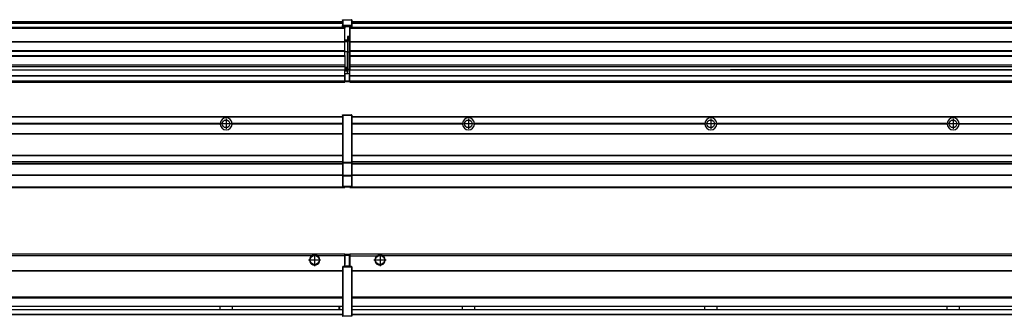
# Model space of a CAD drawing. Header units: inches. Extents: x -381 to 25622, y -418 to 176.
# Tile 28 of 47: x 10183 to 10995, y -154 to 90. Entities that reach past the tile are written whole.
import ezdxf

# ---------------------------------------------------------------- set-up
doc = ezdxf.new("R2010")
doc.units = ezdxf.units.IN
doc.linetypes.add('DOT_CENTER', pattern=[14, 12, -1, 0, -1])
doc.layers.add('1', color=7, linetype='Continuous')

# ---------------------------------------------------------------- blocks, each defined once
blk = doc.blocks.new('Modulos_intermedio__FL-14__7__18', base_point=(10455.18, -48.03))
at = {"color": 7, "linetype": 'Continuous'}
for p, q in [((10456.88, 10.47), (11849.18, 10.47)), ((10456.88, 10.22), (11849.18, 10.22)), ((10476.43, 10.47), (10476.48, 10.52)), ((10476.48, 10.52), (10483.88, 10.52)), ((10483.93, 10.47), (10483.88, 10.52)), ((10548.29, 4.77), (10456.88, 4.77)), ((10548.28, 4.47), (10456.88, 4.47)), ((10548.29, 4.17), (10456.88, 4.17)), ((10548.28, 4.47), (10548.29, 4.77)), ((10548.29, 4.17), (10548.28, 4.47)), ((10550.45, 6.05), (10550.45, 6.04)), ((10550.45, 2.91), (10550.45, 2.9)), ((10558.07, 4.77), (10558.08, 4.47)), ((10748.29, 4.77), (10558.07, 4.77)), ((10558.08, 4.47), (10558.07, 4.17)), ((10748.29, 4.17), (10558.07, 4.17)), ((10748.28, 4.47), (10558.08, 4.47)), ((10748.28, 4.47), (10748.29, 4.77)), ((10748.29, 4.17), (10748.28, 4.47)), ((10948.29, 4.77), (10758.07, 4.77)), ((10758.07, 4.77), (10758.08, 4.47)), ((10758.08, 4.47), (10758.07, 4.17)), ((10948.29, 4.17), (10758.07, 4.17)), ((10948.28, 4.47), (10758.08, 4.47)), ((10948.28, 4.47), (10948.29, 4.77)), ((10948.29, 4.17), (10948.28, 4.47)), ((10958.07, 4.77), (11148.29, 4.77)), ((10958.07, 4.77), (10958.08, 4.47)), ((10958.08, 4.47), (10958.07, 4.17)), ((11148.29, 4.17), (10958.07, 4.17)), ((11148.28, 4.47), (10958.08, 4.47)), ((10456.88, -3.53), (11849.18, -3.53)), ((10456.88, -3.78), (11849.18, -3.78)), ((11849.18, -4.03), (10456.88, -4.03)), ((10456.88, -21.53), (11849.18, -21.53)), ((10456.88, -21.78), (11849.18, -21.78)), ((10456.88, -26.73), (11849.18, -26.73)), ((10456.88, -26.82), (11849.18, -26.82)), ((10456.88, -28.37), (11849.18, -28.37)), ((10456.88, -28.53), (11849.18, -28.53)), ((10456.88, -28.65), (11849.18, -28.65)), ((11849.18, -38.02), (10456.88, -38.02)), ((11849.18, -38.11), (10456.88, -38.11)), ((10455.18, -47.53), (10455.18, -48.03)), ((10455.18, -48.03), (11851.18, -48.03)), ((10456.63, -47.53), (11849.43, -47.53))]:
    blk.add_line(p, q, dxfattribs=at)
for centre in [(10553.18, 4.47), (10753.18, 4.47), (10953.18, 4.47)]:
    blk.add_circle(centre, 3.15, dxfattribs=at)
for centre, start, end in [((10553.18, 4.47), 3.5101, 176.4899), ((10753.18, 4.47), 3.5101, 176.4899), ((10953.18, 4.47), 3.5101, 176.4899), ((10553.18, 4.47), 183.51008, 356.48992), ((10753.18, 4.47), 183.51008, 356.48992), ((10953.18, 4.47), 183.51008, 356.48992)]:
    blk.add_arc(centre, 4.9, start, end, dxfattribs=at)
at = {"layer": '1', "color": 2, "linetype": 'DOT_CENTER'}
for p, q in [((10553.18, 8.62), (10553.18, 0.32)), ((10753.18, 8.62), (10753.18, 0.32)), ((10953.18, 8.62), (10953.18, 0.32)), ((10557.33, 4.47), (10549.03, 4.47)), ((10757.33, 4.47), (10749.03, 4.47)), ((10957.33, 4.47), (10949.03, 4.47))]:
    blk.add_line(p, q, dxfattribs=at)
blk = doc.blocks.new('Modulos_intermedio__FL-14__6__21', base_point=(9055.18, -48.03))
at = {"color": 7, "linetype": 'Continuous'}
for p, q in [((9056.88, 10.47), (10449.18, 10.47)), ((9056.88, 10.22), (10449.18, 10.22)), ((10422.43, 10.47), (10422.48, 10.52)), ((10422.48, 10.52), (10429.88, 10.52)), ((10429.93, 10.47), (10429.88, 10.52)), ((10449.18, 11.72), (10449.19, 11.79)), ((10449.18, 11.72), (10449.18, 11.47)), ((10449.18, 11.47), (10449.43, 11.47)), ((10449.18, 11.47), (10449.18, -27.21)), ((10449.19, 11.82), (10449.22, 11.86)), ((10449.19, 11.79), (10449.19, 11.82)), ((10449.22, 11.86), (10449.25, 11.9)), ((10449.25, 11.9), (10449.29, 11.93)), ((10449.29, 11.93), (10449.34, 11.96)), ((10449.34, 11.96), (10449.36, 11.96)), ((10449.36, 11.96), (10449.43, 11.97)), ((10449.43, 11.97), (10456.63, 11.97)), ((10449.43, 11.97), (10449.43, 11.47)), ((10449.43, 11.47), (10449.43, -27.21)), ((10456.63, 11.47), (10449.43, 11.47)), ((10456.7, 11.96), (10456.63, 11.97)), ((10456.63, 11.97), (10456.63, 11.47)), ((10456.63, 11.47), (10456.63, -27.21)), ((10456.88, 11.47), (10456.63, 11.47)), ((10456.72, 11.96), (10456.7, 11.96)), ((10456.76, 11.93), (10456.72, 11.96)), ((10456.8, 11.9), (10456.76, 11.93)), ((10456.84, 11.86), (10456.8, 11.9)), ((10456.86, 11.82), (10456.84, 11.86)), ((10456.87, 11.79), (10456.86, 11.82)), ((10456.88, 11.72), (10456.87, 11.79)), ((10456.88, 11.72), (10456.88, 11.47)), ((10456.88, 11.47), (10456.88, -27.21)), ((10348.29, 4.77), (10158.07, 4.77)), ((10348.29, 4.17), (10158.07, 4.17)), ((10348.28, 4.47), (10158.08, 4.47)), ((10348.29, 4.77), (10348.28, 4.47)), ((10348.28, 4.47), (10348.29, 4.17)), ((10449.18, 4.77), (10358.07, 4.77)), ((10358.08, 4.47), (10358.07, 4.77)), ((10358.07, 4.17), (10358.08, 4.47)), ((10449.18, 4.17), (10358.07, 4.17)), ((10449.18, 4.47), (10358.08, 4.47)), ((9056.88, -3.53), (10449.18, -3.53)), ((9056.88, -3.78), (10449.18, -3.78)), ((10449.18, -4.03), (9056.88, -4.03)), ((9056.88, -21.53), (10449.18, -21.53)), ((9056.88, -21.78), (10449.18, -21.78)), ((9056.88, -26.73), (10449.18, -26.73)), ((9056.88, -26.82), (10449.18, -26.82)), ((9056.88, -28.37), (10449.18, -28.37)), ((9056.88, -28.53), (10449.18, -28.53)), ((9056.88, -28.65), (10449.18, -28.65)), ((10449.18, -27.21), (10449.18, -27.52)), ((10449.18, -27.21), (10449.43, -27.21)), ((10449.18, -27.52), (10449.19, -27.54)), ((10449.18, -27.52), (10449.18, -38.19)), ((10449.19, -27.54), (10449.22, -27.57)), ((10449.22, -27.57), (10449.25, -27.59)), ((10449.25, -27.59), (10449.29, -27.6)), ((10449.29, -27.6), (10449.34, -27.61)), ((10449.34, -27.61), (10449.36, -27.61)), ((10449.36, -27.61), (10449.43, -27.62)), ((10449.43, -27.21), (10456.63, -27.21)), ((10449.43, -27.21), (10449.43, -27.62)), ((10449.43, -27.62), (10456.63, -27.62)), ((10449.43, -27.62), (10449.43, -38.3)), ((10456.88, -27.21), (10456.63, -27.21)), ((10456.63, -27.21), (10456.63, -27.62)), ((10456.7, -27.61), (10456.63, -27.62)), ((10456.63, -27.62), (10456.63, -38.3)), ((10456.72, -27.61), (10456.7, -27.61)), ((10456.76, -27.6), (10456.72, -27.61)), ((10456.8, -27.59), (10456.76, -27.6)), ((10456.84, -27.57), (10456.8, -27.59)), ((10456.87, -27.54), (10456.84, -27.57)), ((10456.88, -27.52), (10456.87, -27.54)), ((10456.88, -27.21), (10456.88, -27.52)), ((10456.88, -27.52), (10456.88, -38.19)), ((10449.18, -38.02), (9056.88, -38.02)), ((10449.18, -38.11), (9056.88, -38.11)), ((10449.18, -38.19), (10449.18, -38.71)), ((10449.18, -38.19), (10449.19, -38.22)), ((10449.18, -38.71), (10449.43, -38.71)), ((10449.18, -38.71), (10449.18, -47.03)), ((10449.19, -38.22), (10449.22, -38.25)), ((10449.22, -38.25), (10449.25, -38.27)), ((10449.25, -38.27), (10449.29, -38.28)), ((10449.29, -38.28), (10449.34, -38.29)), ((10449.34, -38.29), (10449.36, -38.29)), ((10449.36, -38.29), (10449.43, -38.3)), ((10456.63, -38.3), (10449.43, -38.3)), ((10449.43, -38.3), (10449.43, -38.71)), ((10456.63, -38.71), (10449.43, -38.71)), ((10449.43, -38.71), (10449.43, -47.03)), ((10456.7, -38.29), (10456.63, -38.3)), ((10456.63, -38.3), (10456.63, -38.71)), ((10456.88, -38.71), (10456.63, -38.71)), ((10456.63, -38.71), (10456.63, -47.03)), ((10456.72, -38.29), (10456.7, -38.29)), ((10456.76, -38.28), (10456.72, -38.29)), ((10456.8, -38.27), (10456.76, -38.28)), ((10456.84, -38.25), (10456.8, -38.27)), ((10456.87, -38.22), (10456.84, -38.25)), ((10456.88, -38.19), (10456.87, -38.22)), ((10456.88, -38.19), (10456.88, -38.71)), ((10456.88, -38.71), (10456.88, -47.03)), ((9055.18, -48.03), (10451.18, -48.03)), ((9056.63, -47.53), (10449.43, -47.53)), ((10449.18, -47.03), (10449.43, -47.03)), ((10449.18, -47.03), (10449.18, -47.28)), ((10449.18, -47.28), (10449.19, -47.34)), ((10449.19, -47.34), (10449.19, -47.37)), ((10449.19, -47.37), (10449.22, -47.41)), ((10449.22, -47.41), (10449.25, -47.45)), ((10449.25, -47.45), (10449.29, -47.49)), ((10449.29, -47.49), (10449.34, -47.51)), ((10449.34, -47.51), (10449.36, -47.52)), ((10449.36, -47.52), (10449.43, -47.53)), ((10449.43, -47.03), (10456.63, -47.03)), ((10449.43, -47.03), (10449.43, -47.53)), ((10449.43, -47.53), (10456.63, -47.53)), ((10451.18, -47.53), (10451.18, -48.03)), ((10456.63, -47.03), (10456.63, -47.53)), ((10456.88, -47.03), (10456.63, -47.03)), ((10456.7, -47.52), (10456.63, -47.53)), ((10456.72, -47.51), (10456.7, -47.52)), ((10456.76, -47.49), (10456.72, -47.51)), ((10456.8, -47.45), (10456.76, -47.49)), ((10456.84, -47.41), (10456.8, -47.45)), ((10456.86, -47.37), (10456.84, -47.41)), ((10456.87, -47.34), (10456.86, -47.37)), ((10456.88, -47.28), (10456.87, -47.34)), ((10456.88, -47.03), (10456.88, -47.28))]:
    blk.add_line(p, q, dxfattribs=at)
blk.add_circle((10353.18, 4.47), 3.15, dxfattribs=at)
for start, end in [(3.5101, 176.4899), (183.51008, 356.48992)]:
    blk.add_arc((10353.18, 4.47), 4.9, start, end, dxfattribs=at)
at = {"layer": '1', "color": 2, "linetype": 'DOT_CENTER'}
for p, q in [((10353.18, 8.62), (10353.18, 0.32)), ((10357.33, 4.47), (10349.03, 4.47))]:
    blk.add_line(p, q, dxfattribs=at)
blk = doc.blocks.new('F-246__35', base_point=(621.12, -75.97))
for name, p in [('Modulos_intermedio__FL-14__6__21', (9055.18, -48.03)), ('Modulos_intermedio__FL-14__7__18', (10455.18, -48.03))]:
    blk.add_blockref(name, p)
blk = doc.blocks.new('Alzado2', base_point=(2889, -32))
blk.add_blockref('F-246__35', (621.12, -75.97))
blk = doc.blocks.new('Modulos_intermedio__FL-14__7__44', base_point=(10455.18, 38.97))
at = {"color": 7, "linetype": 'Continuous'}
for p, q in [((10455.18, 84.47), (10455.18, 83.99)), ((10455.18, 83.99), (10455.18, 83.97)), ((11851.18, 83.99), (10455.18, 83.99)), ((10455.18, 83.97), (10455.18, 83.47)), ((10455.18, 83.97), (11851.18, 83.97)), ((10455.18, 83.47), (10455.18, 72.41)), ((10455.18, 83.47), (11851.18, 83.47)), ((10456.88, 88.97), (11849.18, 88.97)), ((10456.88, 88.96), (11849.18, 88.96)), ((10456.88, 88.35), (11849.18, 88.35)), ((10456.88, 88.03), (11849.18, 88.03)), ((10456.88, 87.7), (11849.18, 87.7)), ((10455.18, 72.41), (10455.18, 72.16)), ((10455.18, 72.41), (11851.18, 72.41)), ((10455.18, 72.16), (11851.18, 72.16)), ((10455.18, 72.16), (10455.18, 64.79)), ((11851.18, 64.79), (10455.18, 64.79)), ((10455.18, 64.79), (10455.18, 64.54)), ((10455.18, 64.54), (10455.18, 60.91)), ((10455.18, 64.54), (11851.18, 64.54)), ((10455.18, 60.91), (10455.18, 60.41)), ((10455.18, 60.91), (11851.18, 60.91)), ((10455.18, 60.41), (11851.18, 60.41)), ((10455.18, 60.41), (10455.18, 59.42)), ((10455.18, 59.42), (10455.18, 53.15)), ((10455.18, 53.15), (10455.18, 51.48)), ((10455.18, 53.15), (11851.18, 53.15)), ((11851.18, 51.48), (10455.18, 51.48)), ((10455.18, 51.48), (10455.18, 51.37)), ((10455.18, 51.37), (10455.18, 49.19)), ((10455.18, 49.19), (10455.18, 49.16)), ((10455.18, 49.19), (10769.43, 49.19)), ((10455.18, 44.48), (10455.18, 49.16)), ((10455.18, 49.16), (10769.43, 49.16)), ((10778.18, 49.19), (10769.43, 49.19)), ((10769.43, 49.19), (10769.43, 49.18)), ((10769.43, 49.18), (10778.18, 49.18)), ((10769.43, 49.18), (10769.43, 49.16)), ((10769.43, 49.16), (10778.18, 49.16)), ((10778.18, 49.19), (10778.18, 49.18)), ((10969.43, 49.19), (10778.18, 49.19)), ((10778.18, 49.18), (10778.18, 49.16)), ((10778.18, 49.16), (10969.43, 49.16)), ((10978.18, 49.19), (10969.43, 49.19)), ((10969.43, 49.19), (10969.43, 49.18)), ((10969.43, 49.18), (10978.18, 49.18)), ((10969.43, 49.18), (10969.43, 49.16)), ((10969.43, 49.16), (10978.18, 49.16)), ((10978.18, 49.19), (10978.18, 49.18)), ((11169.43, 49.19), (10978.18, 49.19)), ((10978.18, 49.18), (10978.18, 49.16)), ((10978.18, 49.16), (11169.43, 49.16)), ((10455.18, 44.48), (10455.18, 44.04)), ((10455.18, 44.48), (11851.13, 44.48)), ((10455.18, 39.97), (10455.18, 44.04)), ((10455.18, 44.04), (11851.13, 44.04)), ((10455.18, 39.97), (10455.18, 39.47)), ((10455.18, 39.97), (11851.13, 39.97)), ((10455.18, 39.47), (10455.18, 39.22)), ((10455.18, 39.47), (11851.13, 39.47)), ((10455.18, 39.22), (10455.18, 38.97)), ((10455.18, 39.22), (11851.13, 39.22)), ((10455.18, 38.97), (11851.13, 38.97))]:
    blk.add_line(p, q, dxfattribs=at)
blk = doc.blocks.new('Modulos_intermedio__FL-14__6__47', base_point=(9055.18, 38.97))
at = {"color": 7, "linetype": 'Continuous'}
for p, q in [((10449.19, 90.22), (10449.18, 90.16)), ((10449.18, 90.16), (10449.19, 90.22)), ((10449.18, 90.16), (10449.18, 85.33)), ((10449.19, 90.32), (10449.22, 90.36)), ((10449.19, 90.29), (10449.19, 90.32)), ((10449.19, 90.22), (10449.19, 90.29)), ((10449.19, 90.24), (10449.22, 90.28)), ((10449.19, 90.22), (10449.19, 90.24)), ((10449.22, 90.36), (10449.25, 90.4)), ((10449.22, 90.28), (10449.25, 90.32)), ((10449.25, 90.4), (10449.29, 90.43)), ((10449.25, 90.32), (10449.29, 90.35)), ((10449.29, 90.43), (10449.34, 90.46)), ((10449.29, 90.35), (10449.34, 90.37)), ((10449.34, 90.46), (10449.36, 90.46)), ((10449.34, 90.37), (10449.36, 90.38)), ((10449.36, 90.46), (10449.43, 90.47)), ((10449.36, 90.38), (10449.43, 90.39)), ((10449.43, 90.47), (10456.63, 90.47)), ((10449.43, 90.47), (10449.43, 90.39)), ((10449.43, 90.39), (10449.43, 85.56)), ((10449.43, 90.39), (10456.63, 90.39)), ((10456.7, 90.46), (10456.63, 90.47)), ((10456.63, 90.47), (10456.63, 90.39)), ((10456.7, 90.38), (10456.63, 90.39)), ((10456.63, 90.39), (10456.63, 85.56)), ((10456.72, 90.46), (10456.7, 90.46)), ((10456.72, 90.37), (10456.7, 90.38)), ((10456.76, 90.43), (10456.72, 90.46)), ((10456.76, 90.35), (10456.72, 90.37)), ((10456.8, 90.4), (10456.76, 90.43)), ((10456.8, 90.32), (10456.76, 90.35)), ((10456.84, 90.36), (10456.8, 90.4)), ((10456.84, 90.28), (10456.8, 90.32)), ((10456.86, 90.32), (10456.84, 90.36)), ((10456.86, 90.24), (10456.84, 90.28)), ((10456.87, 90.29), (10456.86, 90.32)), ((10456.88, 90.22), (10456.86, 90.24)), ((10456.88, 90.22), (10456.87, 90.29)), ((10456.88, 90.16), (10456.88, 90.22)), ((10456.88, 90.22), (10456.88, 90.16)), ((10456.88, 90.16), (10456.88, 85.33)), ((10451.18, 83.99), (9055.18, 83.99)), ((9055.18, 83.97), (10451.18, 83.97)), ((9055.18, 83.47), (10451.18, 83.47)), ((9056.88, 88.97), (10449.18, 88.97)), ((9056.88, 88.96), (10449.18, 88.96)), ((9056.88, 88.35), (10449.18, 88.35)), ((9056.88, 88.03), (10449.18, 88.03)), ((9056.88, 87.7), (10449.18, 87.7)), ((10449.18, 85.33), (10449.19, 85.4)), ((10449.18, 85.33), (10449.18, 85.22)), ((10449.18, 85.22), (10449.19, 85.29)), ((10449.18, 85.22), (10449.18, 84.97)), ((10449.18, 84.97), (10449.18, 84.72)), ((10449.18, 84.97), (10449.43, 84.97)), ((10449.19, 84.66), (10449.18, 84.72)), ((10449.19, 85.42), (10449.22, 85.46)), ((10449.19, 85.4), (10449.19, 85.42)), ((10449.19, 85.32), (10449.22, 85.36)), ((10449.19, 85.29), (10449.19, 85.32)), ((10449.19, 84.63), (10449.19, 84.66)), ((10449.22, 84.59), (10449.19, 84.63)), ((10449.22, 85.46), (10449.25, 85.5)), ((10449.22, 85.36), (10449.25, 85.4)), ((10449.22, 85.36), (10449.25, 85.4)), ((10449.25, 84.55), (10449.22, 84.59)), ((10449.25, 85.5), (10449.29, 85.53)), ((10449.25, 85.4), (10449.34, 85.46)), ((10449.25, 85.4), (10449.29, 85.43)), ((10449.29, 84.51), (10449.25, 84.55)), ((10449.29, 85.53), (10449.34, 85.55)), ((10449.29, 85.43), (10449.34, 85.46)), ((10449.34, 84.49), (10449.29, 84.51)), ((10449.34, 85.55), (10449.36, 85.55)), ((10449.34, 85.46), (10449.36, 85.46)), ((10449.36, 84.48), (10449.34, 84.49)), ((10449.36, 85.55), (10449.43, 85.56)), ((10449.36, 85.46), (10449.43, 85.47)), ((10449.43, 84.47), (10449.36, 84.48)), ((10456.63, 85.56), (10449.43, 85.56)), ((10449.43, 85.56), (10449.43, 85.47)), ((10449.43, 85.47), (10456.63, 85.47)), ((10449.43, 85.47), (10449.43, 84.97)), ((10449.43, 84.97), (10449.43, 84.47)), ((10449.43, 84.97), (10451.18, 84.97)), ((10449.43, 84.47), (10451.18, 84.47)), ((10451.18, 84.97), (10451.18, 83.97)), ((10451.18, 84.97), (10454.88, 84.97)), ((10451.18, 83.97), (10451.18, 83.47)), ((10451.18, 72.41), (10451.18, 83.47)), ((10454.88, 84.97), (10456.63, 84.97)), ((10454.88, 84.97), (10454.88, 77.44)), ((10454.88, 84.47), (10456.63, 84.47)), ((10456.63, 85.56), (10456.63, 85.47)), ((10456.7, 85.55), (10456.63, 85.56)), ((10456.63, 85.47), (10456.63, 84.97)), ((10456.7, 85.46), (10456.63, 85.47)), ((10456.63, 84.97), (10456.63, 84.47)), ((10456.88, 84.97), (10456.63, 84.97)), ((10456.63, 84.47), (10456.7, 84.48)), ((10456.72, 85.55), (10456.7, 85.55)), ((10456.72, 85.46), (10456.7, 85.46)), ((10456.7, 84.48), (10456.72, 84.49)), ((10456.76, 85.53), (10456.72, 85.55)), ((10456.72, 85.46), (10456.76, 85.43)), ((10456.76, 85.43), (10456.72, 85.46)), ((10456.72, 84.49), (10456.76, 84.51)), ((10456.8, 85.5), (10456.76, 85.53)), ((10456.8, 85.4), (10456.76, 85.43)), ((10456.76, 84.51), (10456.8, 84.55)), ((10456.84, 85.46), (10456.8, 85.5)), ((10456.8, 85.4), (10456.84, 85.36)), ((10456.84, 85.36), (10456.8, 85.4)), ((10456.8, 84.55), (10456.84, 84.59)), ((10456.86, 85.42), (10456.84, 85.46)), ((10456.86, 85.32), (10456.84, 85.36)), ((10456.84, 84.59), (10456.86, 84.63)), ((10456.87, 85.4), (10456.86, 85.42)), ((10456.87, 85.29), (10456.86, 85.32)), ((10456.86, 84.63), (10456.87, 84.66)), ((10456.88, 85.33), (10456.87, 85.4)), ((10456.88, 85.22), (10456.87, 85.29)), ((10456.87, 84.66), (10456.88, 84.72)), ((10456.88, 85.33), (10456.88, 85.22)), ((10456.88, 85.22), (10456.88, 84.97)), ((10456.88, 84.97), (10456.88, 84.72)), ((10453.43, 73.5), (10451.18, 73.5)), ((10453.43, 76.45), (10453.43, 73.5)), ((10454.88, 76.45), (10453.43, 76.45)), ((10453.43, 73), (10453.43, 73.5)), ((10453.43, 73.5), (10453.68, 73.5)), ((10453.68, 73.19), (10453.67, 73.21)), ((10453.68, 76.45), (10453.68, 73.5)), ((10453.68, 76.3), (10454.88, 76.3)), ((10453.68, 73.25), (10453.68, 73.5)), ((10453.68, 73.19), (10453.68, 72.5)), ((10454.88, 79.65), (10455.18, 79.58)), ((10454.88, 78.12), (10455.18, 78.12)), ((10454.88, 77.6), (10455.18, 77.6)), ((10454.88, 77.44), (10455.18, 77.36)), ((10454.88, 76.45), (10455.18, 76.53)), ((10454.88, 76.3), (10454.88, 76.45)), ((10455.18, 76.3), (10454.88, 76.3)), ((10454.88, 63.97), (10454.88, 76.3)), ((9055.18, 72.41), (10451.18, 72.41)), ((9055.18, 72.16), (10451.18, 72.16)), ((10453.43, 73), (10451.18, 73)), ((10451.18, 72.5), (10453.43, 72.5)), ((10451.18, 72.41), (10451.18, 72.16)), ((10451.18, 64.79), (10451.18, 72.16)), ((10453.43, 73), (10453.43, 72.5)), ((10453.68, 72.5), (10453.43, 72.5)), ((10453.43, 72.5), (10453.43, 63.97)), ((10453.68, 63.97), (10453.68, 72.5)), ((10451.18, 64.79), (9055.18, 64.79)), ((9055.18, 64.54), (10451.18, 64.54)), ((9055.18, 60.91), (10451.18, 60.91)), ((9055.18, 60.41), (10451.18, 60.41)), ((10451.18, 64.79), (10451.18, 64.54)), ((10451.18, 60.91), (10451.18, 64.54)), ((10453.43, 63.97), (10451.18, 63.97)), ((10451.18, 60.91), (10451.18, 60.41)), ((10451.18, 60.41), (10451.18, 59.42)), ((10451.18, 59.42), (10451.18, 53.15)), ((10453.43, 63.97), (10453.68, 63.97)), ((10453.43, 50.98), (10453.43, 63.97)), ((10453.68, 50.98), (10453.68, 63.97)), ((10453.68, 63.97), (10454.88, 63.97)), ((10455.18, 63.97), (10454.88, 63.97)), ((10454.88, 49.58), (10454.88, 63.97)), ((9055.18, 53.15), (10451.18, 53.15)), ((10451.18, 51.48), (9055.18, 51.48)), ((9778.18, 49.19), (10451.18, 49.19)), ((9778.18, 49.16), (10451.18, 49.16)), ((10451.18, 53.15), (10451.18, 51.48)), ((10451.18, 51.48), (10451.18, 51.37)), ((10451.18, 51.37), (10451.18, 49.19)), ((10453.43, 50.98), (10451.18, 50.98)), ((10453.43, 49.98), (10451.18, 49.98)), ((10451.18, 49.19), (10451.18, 49.16)), ((10451.18, 47.58), (10451.18, 49.16)), ((10453.43, 48.98), (10451.18, 48.98)), ((10453.43, 50.98), (10453.68, 50.98)), ((10453.43, 49.98), (10453.43, 50.98)), ((10453.43, 49.98), (10453.43, 48.98)), ((10453.68, 48.98), (10453.43, 48.98)), ((10453.43, 47.91), (10453.43, 48.98)), ((10453.68, 49.73), (10453.68, 50.98)), ((10453.68, 49.73), (10453.68, 48.98)), ((10453.68, 49.58), (10454.88, 49.58)), ((10453.68, 47.66), (10453.68, 48.98)), ((10453.68, 48.93), (10454.88, 48.93)), ((10455.18, 49.58), (10454.88, 49.58)), ((10454.88, 48.93), (10454.88, 49.58)), ((10454.88, 48.93), (10454.88, 47.33)), ((10454.88, 48.93), (10455.18, 48.85)), ((9055.18, 44.48), (10451.13, 44.48)), ((9055.18, 44.04), (10451.13, 44.04)), ((10451.13, 47.58), (10451.18, 47.58)), ((10451.13, 44.48), (10451.13, 47.58)), ((10451.13, 45.47), (10451.18, 45.48)), ((10451.13, 44.48), (10451.18, 44.48)), ((10451.13, 44.48), (10451.13, 44.04)), ((10451.13, 39.97), (10451.13, 44.04)), ((10453.43, 47.91), (10451.18, 47.91)), ((10451.18, 46), (10451.18, 47.58)), ((10451.18, 46), (10451.18, 39.97)), ((10451.18, 46), (10453.43, 46)), ((10453.43, 46), (10453.43, 47.91)), ((10453.43, 47.91), (10453.52, 47.89)), ((10453.43, 46), (10454.88, 46)), ((10453.52, 47.89), (10453.6, 47.83)), ((10453.6, 47.83), (10453.66, 47.75)), ((10453.66, 47.75), (10453.68, 47.66)), ((10453.68, 46), (10453.68, 47.66)), ((10455.18, 45.08), (10454.63, 44.93)), ((10454.63, 44.93), (10454.63, 39.97)), ((10454.88, 47.33), (10454.88, 46)), ((10455.18, 45.92), (10454.88, 46)), ((10454.88, 45), (10455.18, 45.08)), ((10454.88, 45), (10454.88, 39.97)), ((10454.88, 44.81), (10455.18, 44.87)), ((10454.88, 41.31), (10455.18, 41.37)), ((10454.88, 40.83), (10455.18, 40.91)), ((9055.18, 39.97), (10451.13, 39.97)), ((9055.18, 39.47), (10451.13, 39.47)), ((9055.18, 39.22), (10451.13, 39.22)), ((9055.18, 38.97), (10451.13, 38.97)), ((10451.18, 40.48), (10451.13, 40.48)), ((10451.13, 39.97), (10451.13, 39.47)), ((10451.13, 39.22), (10451.13, 39.47)), ((10451.13, 39.22), (10451.13, 38.97)), ((10451.18, 39.97), (10454.63, 39.97)), ((10451.18, 39.97), (10451.18, 39.47)), ((10451.18, 39.47), (10454.63, 39.47)), ((10454.63, 39.97), (10454.63, 39.47)), ((10454.88, 39.97), (10454.63, 39.97)), ((10454.88, 39.97), (10454.88, 39.72))]:
    blk.add_line(p, q, dxfattribs=at)
for centre, start, end in [((10453.43, 73.25), 270, 0), ((10453.43, 49.73), 0, 90), ((10454.63, 39.72), 270, 0)]:
    blk.add_arc(centre, 0.25, start, end, dxfattribs=at)
blk = doc.blocks.new('F-246__61', base_point=(621.12, 38.97))
for name, p in [('Modulos_intermedio__FL-14__6__47', (9055.18, 38.97)), ('Modulos_intermedio__FL-14__7__44', (10455.18, 38.97))]:
    blk.add_blockref(name, p)
blk = doc.blocks.new('Inferior2', base_point=(2889, 64.72))
blk.add_blockref('F-246__61', (621.12, 38.97))
blk = doc.blocks.new('Modulos_intermedio__FL-14__7__69', base_point=(10455.18, -154.47))
at = {"color": 7, "linetype": 'Continuous'}
for p, q in [((10455.18, -102.97), (10455.18, -104.47)), ((10455.18, -102.97), (11851.13, -102.97)), ((10455.18, -104.47), (10477.77, -104.47)), ((10455.18, -104.47), (10455.18, -113.47)), ((10477.77, -104.47), (10478.72, -103.98)), ((10478.72, -103.98), (10480.18, -103.72)), ((10480.18, -103.72), (10481.63, -103.98)), ((10481.63, -103.98), (10482.59, -104.47)), ((11823.77, -104.47), (10482.59, -104.47)), ((10456.88, -116.72), (11849.18, -116.72)), ((10456.88, -116.97), (11849.18, -116.97)), ((11849.18, -117.22), (10456.88, -117.22)), ((11849.18, -138.72), (10456.88, -138.72)), ((11849.18, -138.97), (10456.88, -138.97)), ((10456.88, -139.22), (11849.18, -139.22)), ((10456.88, -145.97), (11849.18, -145.97)), ((10456.88, -146.22), (11849.18, -146.22)), ((10548.28, -146.3), (10548.28, -146.22)), ((10558.08, -146.22), (10558.08, -146.3)), ((10748.28, -146.3), (10748.28, -146.22)), ((10758.08, -146.22), (10758.08, -146.3)), ((10948.28, -146.3), (10948.28, -146.22)), ((10958.08, -146.22), (10958.08, -146.3)), ((10456.88, -148.72), (11849.18, -148.72)), ((10456.88, -148.97), (11849.18, -148.97)), ((10456.88, -152.72), (11849.18, -152.72)), ((10456.88, -152.97), (11849.18, -152.97)), ((10548.28, -146.35), (10548.28, -146.3)), ((10548.28, -146.59), (10548.28, -146.35)), ((10548.29, -147.23), (10548.28, -146.59)), ((10548.28, -148.6), (10548.29, -147.56)), ((10548.28, -148.72), (10548.28, -148.6)), ((10548.29, -147.56), (10548.29, -147.23)), ((10558.08, -146.35), (10558.07, -147.23)), ((10558.07, -147.23), (10558.07, -147.72)), ((10558.07, -147.72), (10558.07, -147.96)), ((10558.07, -147.96), (10558.08, -148.59)), ((10558.08, -146.3), (10558.08, -146.35)), ((10558.08, -148.59), (10558.08, -148.65)), ((10558.08, -148.65), (10558.08, -148.72)), ((10748.28, -146.35), (10748.28, -146.3)), ((10748.29, -146.98), (10748.28, -146.35)), ((10748.28, -148.6), (10748.29, -147.88)), ((10748.28, -148.65), (10748.28, -148.6)), ((10748.28, -148.72), (10748.28, -148.65)), ((10748.29, -147.23), (10748.29, -146.98)), ((10748.29, -147.88), (10748.29, -147.23)), ((10758.08, -146.35), (10758.07, -147.23)), ((10758.07, -147.23), (10758.07, -147.72)), ((10758.07, -147.72), (10758.08, -148.59)), ((10758.08, -146.3), (10758.08, -146.35)), ((10758.08, -148.59), (10758.08, -148.65)), ((10758.08, -148.65), (10758.08, -148.72)), ((10948.28, -146.35), (10948.28, -146.3)), ((10948.29, -146.98), (10948.28, -146.35)), ((10948.28, -148.6), (10948.29, -147.88)), ((10948.28, -148.65), (10948.28, -148.6)), ((10948.28, -148.72), (10948.28, -148.65)), ((10948.29, -147.23), (10948.29, -146.98)), ((10948.29, -147.88), (10948.29, -147.23)), ((10958.08, -146.35), (10958.07, -147.23)), ((10958.07, -147.23), (10958.07, -147.72)), ((10958.07, -147.72), (10958.08, -148.59)), ((10958.08, -146.3), (10958.08, -146.35)), ((10958.08, -148.59), (10958.08, -148.65)), ((10958.08, -148.65), (10958.08, -148.72))]:
    blk.add_line(p, q, dxfattribs=at)
for radius in [4, 3.7]:
    blk.add_circle((10480.18, -107.97), radius, dxfattribs=at)
blk.add_arc((10480.18, -107.97), 4.25, 124.56032, 55.43968, dxfattribs=at)
at = {"layer": '1', "color": 2, "linetype": 'DOT_CENTER'}
for p, q in [((10480.18, -102.97), (10480.18, -112.97)), ((10485.18, -107.97), (10475.18, -107.97))]:
    blk.add_line(p, q, dxfattribs=at)
blk = doc.blocks.new('Modulos_intermedio__FL-14__6__72', base_point=(9055.18, -154.47))
at = {"color": 7, "linetype": 'Continuous'}
for p, q in [((9055.18, -102.97), (10451.13, -102.97)), ((10423.77, -104.47), (9082.59, -104.47)), ((10424.72, -103.98), (10423.77, -104.47)), ((10426.18, -103.72), (10424.72, -103.98)), ((10427.63, -103.98), (10426.18, -103.72)), ((10428.59, -104.47), (10427.63, -103.98)), ((10451.13, -104.47), (10428.59, -104.47)), ((10451.13, -104.47), (10451.13, -102.97)), ((10451.13, -111.58), (10451.13, -104.47)), ((10451.18, -104.48), (10451.13, -104.48)), ((10451.18, -105.48), (10451.13, -105.48)), ((10451.18, -103.47), (10451.18, -103.97)), ((10454.63, -103.47), (10451.18, -103.47)), ((10451.18, -103.97), (10454.63, -103.97)), ((10451.18, -103.97), (10451.18, -111.58)), ((10454.63, -103.47), (10454.63, -103.97)), ((10454.63, -103.97), (10454.63, -112.97)), ((10454.88, -103.97), (10454.63, -103.97)), ((10454.88, -103.72), (10454.88, -103.97)), ((10454.88, -103.97), (10454.88, -112.97)), ((10454.88, -104.83), (10455.18, -104.91)), ((10449.18, -113.72), (10449.19, -113.66)), ((10449.18, -113.72), (10449.18, -113.97)), ((10449.19, -113.63), (10449.22, -113.59)), ((10449.19, -113.66), (10449.19, -113.63)), ((10449.22, -113.59), (10449.25, -113.55)), ((10449.25, -113.55), (10449.29, -113.51)), ((10449.29, -113.51), (10449.34, -113.49)), ((10449.34, -113.49), (10449.36, -113.48)), ((10449.36, -113.48), (10449.43, -113.47)), ((10451.18, -113.47), (10449.43, -113.47)), ((10449.43, -113.47), (10449.43, -113.97)), ((10451.13, -109.47), (10451.18, -109.48)), ((10451.18, -111.58), (10451.13, -111.58)), ((10451.18, -113.47), (10451.18, -111.58)), ((10454.63, -112.97), (10451.18, -112.97)), ((10454.88, -113.47), (10451.18, -113.47)), ((10454.63, -112.97), (10454.63, -113.47)), ((10454.88, -112.97), (10454.63, -112.97)), ((10454.88, -106.47), (10455.18, -106.47)), ((10454.88, -107.48), (10455.18, -107.48)), ((10454.88, -111.93), (10455.18, -112.01)), ((10454.88, -112.97), (10454.88, -113.26)), ((10454.88, -113.26), (10454.88, -113.47)), ((10456.63, -113.47), (10454.88, -113.47)), ((10456.7, -113.48), (10456.63, -113.47)), ((10456.63, -113.47), (10456.63, -113.97)), ((10456.72, -113.49), (10456.7, -113.48)), ((10456.76, -113.51), (10456.72, -113.49)), ((10456.8, -113.55), (10456.76, -113.51)), ((10456.84, -113.59), (10456.8, -113.55)), ((10456.86, -113.63), (10456.84, -113.59)), ((10456.87, -113.66), (10456.86, -113.63)), ((10456.88, -113.72), (10456.87, -113.66)), ((10456.88, -113.72), (10456.88, -113.97)), ((9056.88, -116.72), (10449.18, -116.72)), ((9056.88, -116.97), (10449.18, -116.97)), ((10449.18, -117.22), (9056.88, -117.22)), ((10449.18, -113.97), (10449.18, -153.97)), ((10449.18, -113.97), (10449.43, -113.97)), ((10456.63, -113.97), (10449.43, -113.97)), ((10449.43, -113.97), (10449.43, -153.97)), ((10456.88, -113.97), (10456.63, -113.97)), ((10456.63, -113.97), (10456.63, -153.97)), ((10456.88, -113.97), (10456.88, -153.97)), ((10449.18, -138.72), (9056.88, -138.72)), ((10449.18, -138.97), (9056.88, -138.97)), ((9056.88, -139.22), (10449.18, -139.22)), ((9056.88, -145.97), (10449.18, -145.97)), ((9056.88, -146.22), (10449.18, -146.22)), ((10348.28, -146.3), (10348.28, -146.22)), ((10358.08, -146.22), (10358.08, -146.3)), ((10446.24, -146.4), (10446.46, -146.22)), ((10446.6, -146.22), (10446.6, -146.26)), ((10446.6, -146.26), (10446.6, -146.97)), ((9056.88, -148.72), (10449.18, -148.72)), ((9056.88, -148.97), (10449.18, -148.97)), ((9056.88, -152.72), (10449.18, -152.72)), ((9056.88, -152.97), (10449.18, -152.97)), ((10348.28, -146.35), (10348.28, -146.3)), ((10348.29, -146.98), (10348.28, -146.35)), ((10348.28, -148.6), (10348.29, -147.88)), ((10348.28, -148.65), (10348.28, -148.6)), ((10348.28, -148.72), (10348.28, -148.65)), ((10348.29, -147.23), (10348.29, -146.98)), ((10348.29, -147.88), (10348.29, -147.23)), ((10358.08, -146.35), (10358.07, -147.23)), ((10358.07, -147.23), (10358.07, -148.2)), ((10358.07, -148.2), (10358.08, -148.6)), ((10358.08, -146.3), (10358.08, -146.35)), ((10358.08, -148.6), (10358.08, -148.72)), ((10446.18, -146.65), (10446.24, -146.4)), ((10446.18, -146.65), (10446.18, -147.16)), ((10446.18, -147.16), (10446.18, -148.23)), ((10446.18, -148.23), (10446.24, -148.55)), ((10446.24, -148.55), (10446.46, -148.72)), ((10446.6, -146.97), (10446.6, -148.69)), ((10446.6, -148.69), (10446.6, -148.72)), ((10449.18, -153.97), (10449.43, -153.97)), ((10449.18, -153.97), (10449.18, -154.22)), ((10449.18, -154.22), (10449.19, -154.29)), ((10449.19, -154.29), (10449.19, -154.32)), ((10449.19, -154.32), (10449.22, -154.36)), ((10449.22, -154.36), (10449.25, -154.4)), ((10449.43, -153.97), (10449.43, -154.47)), ((10449.43, -153.97), (10456.63, -153.97)), ((10456.88, -153.97), (10456.63, -153.97)), ((10456.63, -153.97), (10456.63, -154.47)), ((10456.84, -154.36), (10456.8, -154.4)), ((10456.86, -154.32), (10456.84, -154.36)), ((10456.87, -154.29), (10456.86, -154.32)), ((10456.88, -154.22), (10456.87, -154.29)), ((10456.88, -153.97), (10456.88, -154.22)), ((10449.25, -154.4), (10449.29, -154.43)), ((10449.29, -154.43), (10449.34, -154.46)), ((10449.34, -154.46), (10449.36, -154.46)), ((10449.36, -154.46), (10449.43, -154.47)), ((10456.63, -154.47), (10449.43, -154.47)), ((10456.7, -154.46), (10456.63, -154.47)), ((10456.72, -154.46), (10456.7, -154.46)), ((10456.76, -154.43), (10456.72, -154.46)), ((10456.8, -154.4), (10456.76, -154.43))]:
    blk.add_line(p, q, dxfattribs=at)
for radius in [4, 3.7]:
    blk.add_circle((10426.18, -107.97), radius, dxfattribs=at)
for centre, radius, start, end in [((10426.18, -107.97), 4.25, 124.56032, 55.43968), ((10454.63, -103.72), 0.25, 0, 90)]:
    blk.add_arc(centre, radius, start, end, dxfattribs=at)
at = {"layer": '1', "color": 2, "linetype": 'DOT_CENTER'}
for p, q in [((10426.18, -102.97), (10426.18, -112.97)), ((10431.18, -107.97), (10421.18, -107.97))]:
    blk.add_line(p, q, dxfattribs=at)
blk = doc.blocks.new('F-246__84', base_point=(621.12, -154.47))
for name, p in [('Modulos_intermedio__FL-14__6__72', (9055.18, -154.47)), ('Modulos_intermedio__FL-14__7__69', (10455.18, -154.47))]:
    blk.add_blockref(name, p)
blk = doc.blocks.new('Superior1', base_point=(2889, -128.72))
blk.add_blockref('F-246__84', (621.12, -154.47))

msp = doc.modelspace()

# ---------------------------------------------------------------- block references
for name, p in [('Inferior2', (2889, 64.72)), ('Alzado2', (2889, -32)), ('Superior1', (2889, -128.72))]:
    msp.add_blockref(name, p)

doc.saveas('drawing.dxf')
